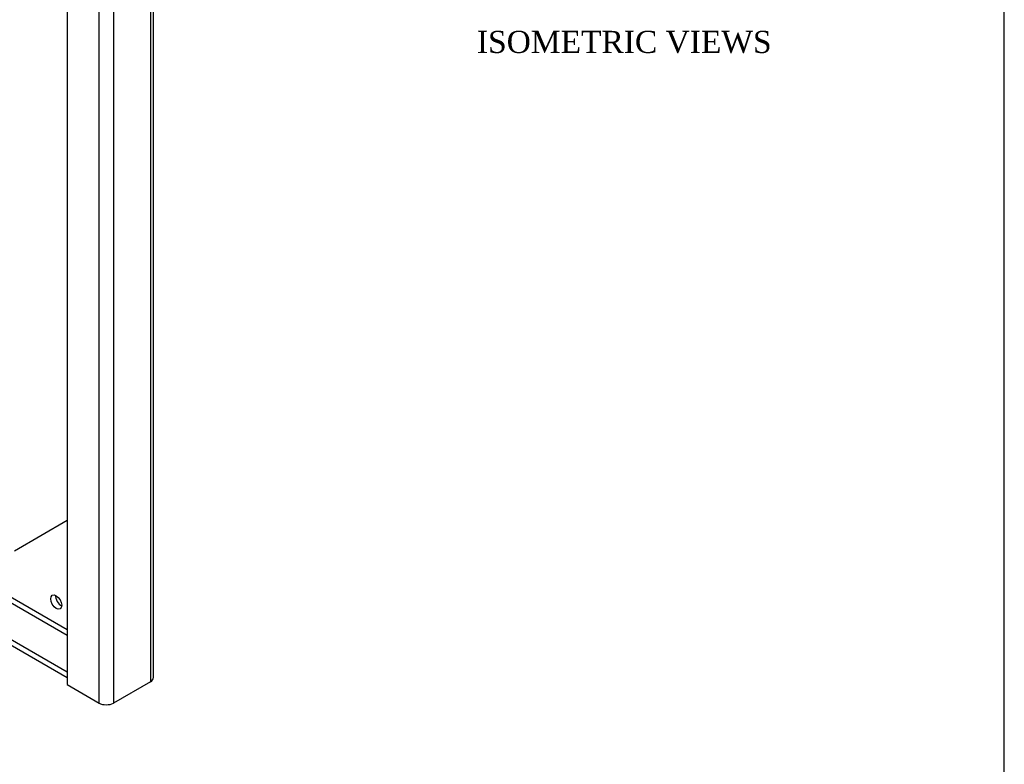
# Model space of a CAD drawing. Header units: inches. Extents: x 0.2 to 89.8, y -0.5 to 59.8.
# Tile 3 of 4: x 72 to 89.8, y 13 to 26.4. Entities that reach past the tile are written whole.
import ezdxf
from ezdxf.enums import TextEntityAlignment as Align

# ---------------------------------------------------------------- set-up
doc = ezdxf.new("R2010")
doc.units = ezdxf.units.IN
doc.header["$MEASUREMENT"] = 0
for name, color, linetype in [('COM55554-6', 7, 'Continuous'), ('COM55555-6', 7, 'Continuous'), ('Default', 7, 'Continuous')]:
    doc.layers.add(name, color=color, linetype=linetype)
doc.styles.add('SEACAD_Times_New_Roman', font='times.ttf')

# ---------------------------------------------------------------- blocks, each defined once
blk = doc.blocks.new('SE6')
at = {"layer": 'COM55554-6', "color": 7, "linetype": 'Continuous'}
for p, q in [((62.3131121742, 20.7338472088), (72.897616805, 14.6228806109)), ((62.3131121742, 20.6317851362), (72.897616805, 14.5208185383)), ((72.897616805, 17.3530410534), (71.9474420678, 16.8044574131)), ((70.9787057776, 16.3962091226), (72.897616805, 15.2883253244)), ((71.0635585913, 16.4451989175), (72.897616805, 15.3863049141))]:
    blk.add_line(p, q, dxfattribs=at)
blk.add_ellipse((72.70051078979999, 15.8834492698), major_axis=(-0.0702500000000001, 0.1216765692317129), ratio=0.5773502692, dxfattribs=at)
blk.add_ellipse((72.7888991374, 15.9344803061), major_axis=(0.07025000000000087, -0.1216765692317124), ratio=0.5773502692, start_param=3.821985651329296, end_param=5.602792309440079, dxfattribs=at)
at = {"layer": 'COM55555-6', "color": 7, "linetype": 'Continuous'}
for p, q in [((74.401986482, 39.6545336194), (74.401986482, 14.4452926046)), ((74.4561717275, 14.5208185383), (74.4561717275, 39.7056101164)), ((72.897616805, 39.6024819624), (72.897616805, 14.3932409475)), ((73.4739088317, 14.0605185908), (73.4739088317, 39.2697596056)), ((73.7355383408, 39.2697596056), (73.7355383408, 14.0605185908)), ((74.401986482, 14.4452926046), (73.7355383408, 14.0605185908)), ((72.897616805, 14.3932409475), (73.4739088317, 14.0605185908))]:
    blk.add_line(p, q, dxfattribs=at)
for centre, major_axis, start_param, end_param in [((74.2711717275, 14.5208185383), (-0.1850000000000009, -4.473795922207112e-15), 2.356194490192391, 3.141592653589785), ((73.6047235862, 14.1360445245), (0.1849999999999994, 8.537024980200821e-18), 3.926990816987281, 5.497787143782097)]:
    blk.add_ellipse(centre, major_axis=major_axis, ratio=0.5773502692, start_param=start_param, end_param=end_param, dxfattribs=at)
blk = doc.blocks.new('BORDER')
at = {"layer": 'Default', "color": 7, "linetype": 'Continuous'}
blk.add_line((0, 0), (0, 27.86), dxfattribs=at)

msp = doc.modelspace()

# ---------------------------------------------------------------- block references
at = {"layer": 'Default', "color": 7, "xscale": 2.14, "yscale": 2.14, "zscale": 2.14}
msp.add_blockref('BORDER', (89.8180341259, 0.1611890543), dxfattribs=at)
at = {"layer": 'Default'}
msp.add_blockref('SE6', (0, 0), dxfattribs=at)

# ---------------------------------------------------------------- texts
at = {"layer": 'Default', "color": 7, "linetype": 'Continuous', "style": 'SEACAD_Times_New_Roman'}
msp.add_text('ISOMETRIC VIEWS', height=0.4, dxfattribs=at).set_placement((80.2965076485, 26.193080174), align=Align.TOP_LEFT)

doc.saveas('drawing.dxf')
